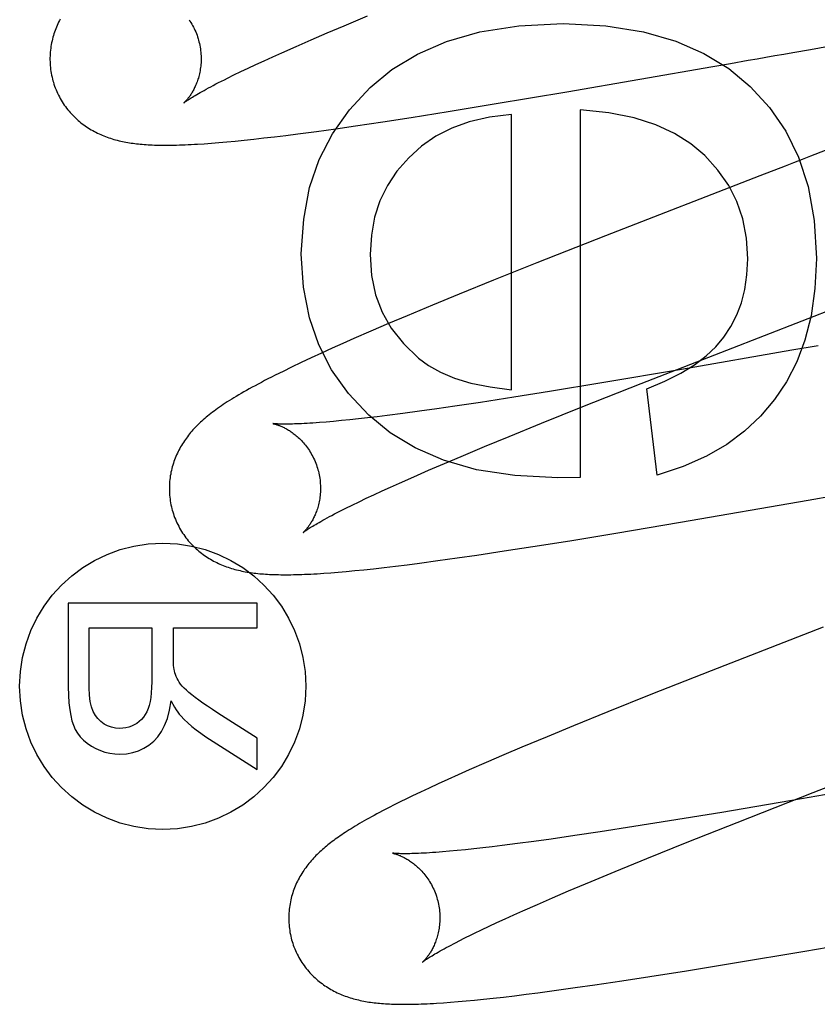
# Model space of a CAD drawing. Header units: inches. Extents: x 0 to 215, y 0 to 139.
# Tile 23 of 112: x 104.989 to 105.094, y 48.545 to 48.676. Entities that reach past the tile are written whole.
import ezdxf

# ---------------------------------------------------------------- set-up
doc = ezdxf.new("R2010")
doc.units = ezdxf.units.IN
doc.header["$LTSCALE"] = 11.804375
doc.header["$MEASUREMENT"] = 0
doc.linetypes.add('HIDDEN', pattern=[0.2, 0.1, -0.1])
doc.layers.add('DEFAULT_2', color=8, linetype='HIDDEN')

msp = doc.modelspace()

# ---------------------------------------------------------------- linework, layer by layer
at = {"layer": 'DEFAULT_2', "color": 8, "linetype": 'HIDDEN'}
for p, q in [((105.03186, 48.6747), (105.03498, 48.676)), ((105.02964, 48.67376), (105.03186, 48.6747)), ((105.02753, 48.67285), (105.02964, 48.67376)), ((105.02363, 48.67115), (105.02552, 48.67198)), ((105.02552, 48.67198), (105.02753, 48.67285)), ((105.09358, 48.67159), (105.09594, 48.67201)), ((105.0213, 48.67009), (105.02244, 48.67061)), ((105.02244, 48.67061), (105.02363, 48.67115)), ((105.09121, 48.67118), (105.09358, 48.67159)), ((105.01918, 48.66911), (105.02021, 48.66959)), ((105.02021, 48.66959), (105.0213, 48.67009)), ((105.06134, 48.66598), (105.08063, 48.66932)), ((105.08063, 48.66932), (105.08297, 48.66973)), ((105.08297, 48.66973), (105.08531, 48.67014)), ((105.01644, 48.66778), (105.01729, 48.6682)), ((105.01729, 48.6682), (105.01821, 48.66865)), ((105.01821, 48.66865), (105.01918, 48.66911)), ((105.05173, 48.66437), (105.06134, 48.66598)), ((105.04562, 48.66337), (105.05173, 48.66437)), ((105.04074, 48.66259), (105.04562, 48.66337)), ((105.05402, 48.62658), (105.05402, 48.66299)), ((105.06311, 48.6636), (105.06311, 48.61498)), ((105.03076, 48.6611), (105.03337, 48.66148)), ((105.03337, 48.66148), (105.03699, 48.66202)), ((105.03699, 48.66202), (105.04074, 48.66259)), ((105.02267, 48.66004), (105.02418, 48.66022)), ((105.02418, 48.66022), (105.02576, 48.66042)), ((105.02576, 48.66042), (105.02823, 48.66075)), ((105.02823, 48.66075), (105.03076, 48.6611)), ((105.01337, 48.65912), (105.01431, 48.65919)), ((105.01431, 48.65919), (105.0153, 48.65927)), ((105.0153, 48.65927), (105.01635, 48.65936)), ((105.01635, 48.65936), (105.01746, 48.65946)), ((105.01746, 48.65946), (105.01865, 48.65958)), ((105.01865, 48.65958), (105.01991, 48.65972)), ((105.01991, 48.65972), (105.02125, 48.65987)), ((105.02125, 48.65987), (105.02267, 48.66004)), ((105.08687, 48.65488), (105.06643, 48.64693)), ((105.06643, 48.64693), (105.05737, 48.64335)), ((105.05737, 48.64335), (105.05164, 48.64106)), ((105.05164, 48.64106), (105.04707, 48.63921)), ((105.04707, 48.63921), (105.04356, 48.63776)), ((105.04356, 48.63776), (105.04019, 48.63636)), ((105.04019, 48.63636), (105.03776, 48.63533)), ((105.03541, 48.63433), (105.03316, 48.63335)), ((105.03776, 48.63533), (105.03541, 48.63433)), ((105.03316, 48.63335), (105.03171, 48.63271)), ((105.03029, 48.63207), (105.02889, 48.63144)), ((105.03171, 48.63271), (105.03029, 48.63207)), ((105.07117, 48.62741), (105.08249, 48.63183)), ((105.0911, 48.63181), (105.07651, 48.62928)), ((105.09457, 48.63241), (105.0911, 48.63181)), ((105.02751, 48.6308), (105.02618, 48.63018)), ((105.02889, 48.63144), (105.02751, 48.6308)), ((105.02379, 48.62902), (105.02275, 48.62851)), ((105.02493, 48.62958), (105.02379, 48.62902)), ((105.02618, 48.63018), (105.02493, 48.62958)), ((105.07651, 48.62928), (105.06596, 48.62749)), ((105.05903, 48.62635), (105.05434, 48.62561)), ((105.06596, 48.62749), (105.05903, 48.62635)), ((105.06344, 48.62435), (105.07117, 48.62741)), ((105.0733, 48.61529), (105.07189, 48.62671)), ((105.05434, 48.62561), (105.0499, 48.62492)), ((105.04182, 48.62375), (105.03963, 48.62345)), ((105.04412, 48.62407), (105.04182, 48.62375)), ((105.04653, 48.62442), (105.04412, 48.62407)), ((105.0499, 48.62492), (105.04653, 48.62442)), ((105.05799, 48.62216), (105.06344, 48.62435)), ((105.03151, 48.6225), (105.03048, 48.6224)), ((105.03261, 48.62261), (105.03151, 48.6225)), ((105.03376, 48.62274), (105.03261, 48.62261)), ((105.03497, 48.62287), (105.03376, 48.62274)), ((105.03624, 48.62302), (105.03497, 48.62287)), ((105.03755, 48.62319), (105.03624, 48.62302)), ((105.03963, 48.62345), (105.03755, 48.62319)), ((105.02951, 48.62232), (105.0286, 48.62224)), ((105.03048, 48.6224), (105.02951, 48.62232)), ((105.05369, 48.62041), (105.05799, 48.62216)), ((105.05043, 48.61907), (105.05369, 48.62041)), ((105.04734, 48.61778), (105.05043, 48.61907)), ((105.04514, 48.61685), (105.04734, 48.61778)), ((105.04107, 48.61508), (105.04305, 48.61595)), ((105.04305, 48.61595), (105.04514, 48.61685)), ((105.0392, 48.61425), (105.04107, 48.61508)), ((105.06311, 48.61498), (105.06016, 48.61492)), ((105.03689, 48.61321), (105.03802, 48.61372)), ((105.03802, 48.61372), (105.0392, 48.61425)), ((105.03384, 48.61178), (105.0348, 48.61224)), ((105.0348, 48.61224), (105.03582, 48.61271)), ((105.03582, 48.61271), (105.03689, 48.61321)), ((105.09324, 48.61198), (105.09673, 48.61259)), ((105.03131, 48.61053), (105.0321, 48.61093)), ((105.0321, 48.61093), (105.03294, 48.61134)), ((105.03294, 48.61134), (105.03384, 48.61178)), ((105.07635, 48.60906), (105.09324, 48.61198)), ((105.06782, 48.60763), (105.07635, 48.60906)), ((105.06171, 48.60663), (105.06782, 48.60763)), ((105.05306, 48.60527), (105.05682, 48.60585)), ((105.05682, 48.60585), (105.06171, 48.60663)), ((105.04428, 48.604), (105.04682, 48.60435)), ((105.04682, 48.60435), (105.04944, 48.60473)), ((105.04944, 48.60473), (105.05306, 48.60527)), ((105.03448, 48.6028), (105.03577, 48.60293)), ((105.03577, 48.60293), (105.03717, 48.60309)), ((105.03717, 48.60309), (105.03866, 48.60327)), ((105.03866, 48.60327), (105.04022, 48.60346)), ((105.04022, 48.60346), (105.04183, 48.60367)), ((105.04183, 48.60367), (105.04428, 48.604)), ((105.02918, 48.60233), (105.03011, 48.6024)), ((105.03011, 48.6024), (105.0311, 48.60248)), ((105.0311, 48.60248), (105.03215, 48.60257)), ((105.03215, 48.60257), (105.03328, 48.60267)), ((105.03328, 48.60267), (105.03448, 48.6028)), ((105.02038, 48.59839), (104.99538, 48.59839)), ((104.99538, 48.59839), (104.99538, 48.58731)), ((105.02038, 48.59509), (105.02038, 48.59839)), ((104.99814, 48.59509), (105.00642, 48.59509)), ((104.99814, 48.58717), (104.99814, 48.59509)), ((105.00642, 48.59509), (105.00642, 48.58798)), ((105.00928, 48.59509), (105.02038, 48.59509)), ((105.00928, 48.59125), (105.00928, 48.59509)), ((105.09523, 48.59521), (105.08042, 48.58943)), ((105.08042, 48.58943), (105.07244, 48.58628)), ((105.07244, 48.58628), (105.06675, 48.58399)), ((105.02038, 48.58052), (105.01518, 48.58383)), ((105.06675, 48.58399), (105.06221, 48.58215)), ((105.06221, 48.58215), (105.05873, 48.58072)), ((105.01358, 48.58071), (105.02038, 48.57636)), ((105.02038, 48.57636), (105.02038, 48.58052)), ((105.05873, 48.58072), (105.05539, 48.57932)), ((105.05299, 48.57831), (105.05066, 48.5773)), ((105.05539, 48.57932), (105.05299, 48.57831)), ((105.05066, 48.5773), (105.0484, 48.57632)), ((105.04697, 48.57568), (105.0456, 48.57507)), ((105.0484, 48.57632), (105.04697, 48.57568)), ((105.04432, 48.57448), (105.04311, 48.57392)), ((105.0456, 48.57507), (105.04432, 48.57448)), ((105.10696, 48.57503), (105.09238, 48.5725)), ((105.04198, 48.57339), (105.04092, 48.57289)), ((105.04311, 48.57392), (105.04198, 48.57339)), ((105.08386, 48.56939), (105.09391, 48.57334)), ((105.03858, 48.57174), (105.03774, 48.57131)), ((105.04092, 48.57289), (105.03994, 48.57241)), ((105.09238, 48.5725), (105.08183, 48.57071)), ((105.03774, 48.57131), (105.03695, 48.5709)), ((105.08183, 48.57071), (105.07489, 48.56958)), ((105.07489, 48.56958), (105.0702, 48.56883)), ((105.07724, 48.56676), (105.08386, 48.56939)), ((105.06576, 48.56814), (105.06239, 48.56764)), ((105.0702, 48.56883), (105.06576, 48.56814)), ((105.05481, 48.56658), (105.05276, 48.56632)), ((105.05697, 48.56687), (105.05481, 48.56658)), ((105.05925, 48.56719), (105.05697, 48.56687)), ((105.06239, 48.56764), (105.05925, 48.56719)), ((105.07191, 48.56461), (105.07724, 48.56676)), ((105.04583, 48.56557), (105.04488, 48.56549)), ((105.04684, 48.56566), (105.04583, 48.56557)), ((105.04791, 48.56577), (105.04684, 48.56566)), ((105.04904, 48.56589), (105.04791, 48.56577)), ((105.05022, 48.56602), (105.04904, 48.56589)), ((105.05147, 48.56617), (105.05022, 48.56602)), ((105.05276, 48.56632), (105.05147, 48.56617)), ((105.06772, 48.5629), (105.07191, 48.56461)), ((105.06455, 48.56158), (105.06772, 48.5629)), ((105.06156, 48.56032), (105.06455, 48.56158)), ((105.05944, 48.55941), (105.06156, 48.56032)), ((105.05743, 48.55854), (105.05944, 48.55941)), ((105.05432, 48.55716), (105.05553, 48.5577)), ((105.05553, 48.5577), (105.05743, 48.55854)), ((105.05104, 48.55566), (105.05208, 48.55614)), ((105.05208, 48.55614), (105.05317, 48.55664)), ((105.05317, 48.55664), (105.05432, 48.55716)), ((105.04913, 48.55474), (105.05005, 48.55519)), ((105.05005, 48.55519), (105.05104, 48.55566)), ((105.09281, 48.55238), (105.11199, 48.5557)), ((105.04707, 48.55372), (105.04785, 48.55411)), ((105.08325, 48.55077), (105.09281, 48.55238)), ((105.07232, 48.54901), (105.07718, 48.54978)), ((105.07718, 48.54978), (105.08325, 48.55077)), ((105.06502, 48.54791), (105.06859, 48.54844)), ((105.06859, 48.54844), (105.07232, 48.54901)), ((105.05751, 48.54686), (105.05995, 48.54719)), ((105.05995, 48.54719), (105.06245, 48.54754)), ((105.06245, 48.54754), (105.06502, 48.54791)), ((105.04594, 48.54561), (105.04694, 48.54569)), ((105.04694, 48.54569), (105.048, 48.54578)), ((105.048, 48.54578), (105.04912, 48.54589)), ((105.04912, 48.54589), (105.05032, 48.54601)), ((105.05032, 48.54601), (105.0516, 48.54615)), ((105.0516, 48.54615), (105.05296, 48.5463)), ((105.05296, 48.5463), (105.0544, 48.54647)), ((105.0544, 48.54647), (105.05593, 48.54666)), ((105.05593, 48.54666), (105.05751, 48.54686)), ((105.045, 48.54554), (105.04594, 48.54561))]:
    msp.add_line(p, q, dxfattribs=at)
for points in [[(104.99433, 48.6756), (104.99422, 48.67539), (104.99411, 48.67518), (104.99401, 48.67497), (104.99391, 48.67475), (104.99382, 48.67453), (104.99373, 48.67432), (104.99365, 48.67409), (104.99357, 48.67387), (104.99349, 48.67364), (104.99342, 48.67341), (104.99335, 48.67318), (104.99329, 48.67294), (104.99323, 48.67271), (104.99318, 48.67247), (104.99313, 48.67222), (104.99309, 48.67198), (104.99306, 48.67173), (104.99303, 48.67148), (104.993, 48.67123), (104.99298, 48.67098), (104.99297, 48.67072), (104.99296, 48.67047), (104.99296, 48.67021), (104.99297, 48.66996), (104.99298, 48.6697), (104.99299, 48.66944), (104.99302, 48.66918), (104.99305, 48.66893), (104.99308, 48.66867), (104.99313, 48.66842), (104.99318, 48.66816), (104.99323, 48.66791), (104.99329, 48.66766), (104.99335, 48.66744)], [(105.01136, 48.67551), (105.01148, 48.67533), (105.0116, 48.67514), (105.01172, 48.67494), (105.01183, 48.67474), (105.01194, 48.67454), (105.01204, 48.67433), (105.01214, 48.67412), (105.01224, 48.6739), (105.01233, 48.67368), (105.01241, 48.67346), (105.01249, 48.67323), (105.01256, 48.673), (105.01262, 48.6728)], [(105.03531, 48.66653), (105.0382, 48.66892), (105.04158, 48.67094), (105.04542, 48.67262), (105.04984, 48.67389), (105.05499, 48.67469), (105.06084, 48.67502)], [(105.06084, 48.67502), (105.06649, 48.67469), (105.07148, 48.67392), (105.07576, 48.67268), (105.07947, 48.67103), (105.08276, 48.66904), (105.08558, 48.66667)], [(105.01262, 48.6728), (105.01267, 48.6726), (105.01273, 48.67237), (105.01278, 48.67213), (105.01282, 48.6719), (105.01286, 48.67166), (105.01289, 48.67143), (105.01291, 48.67119), (105.01293, 48.67096), (105.01294, 48.67073), (105.01295, 48.6705), (105.01295, 48.67027), (105.01295, 48.67005), (105.01294, 48.66982), (105.01292, 48.6696), (105.0129, 48.66938), (105.01288, 48.66917), (105.01285, 48.66896), (105.01281, 48.66876), (105.01277, 48.66856), (105.01273, 48.66836), (105.01269, 48.66817), (105.01264, 48.66798), (105.01259, 48.6678), (105.01253, 48.66763), (105.01248, 48.66746), (105.01242, 48.66729), (105.01236, 48.66713), (105.0123, 48.66698), (105.01223, 48.66683), (105.01217, 48.66669), (105.0121, 48.66655), (105.01204, 48.66641), (105.01197, 48.66628), (105.01191, 48.66616), (105.01184, 48.66604), (105.01177, 48.66592), (105.01171, 48.66581), (105.01164, 48.66571), (105.01158, 48.66561), (105.01151, 48.66551), (105.01145, 48.66542), (105.01139, 48.66533), (105.01132, 48.66524), (105.01126, 48.66516), (105.0112, 48.66509), (105.01115, 48.66502), (105.01109, 48.66495), (105.01104, 48.66489), (105.01098, 48.66483), (105.01094, 48.66477), (105.01089, 48.66473), (105.01085, 48.66468), (105.01081, 48.66464), (105.01078, 48.66461), (105.01075, 48.66458), (105.01072, 48.66455), (105.0107, 48.66453), (105.01068, 48.66452), (105.01067, 48.66451), (105.01067, 48.66451)], [(105.08531, 48.67014), (105.08649, 48.67035), (105.08767, 48.67056), (105.08885, 48.67076), (105.09003, 48.67097), (105.09121, 48.67118)], [(104.99335, 48.66744), (104.99341, 48.66723), (104.99349, 48.66698), (104.99357, 48.66674), (104.99366, 48.66649), (104.99376, 48.66625), (104.99386, 48.66601), (104.99397, 48.66578), (104.99408, 48.66555), (104.9942, 48.66532), (104.99432, 48.66509), (104.99445, 48.66487), (104.99458, 48.66465), (104.99472, 48.66443), (104.99486, 48.66422), (104.99501, 48.66402), (104.99516, 48.66381), (104.99532, 48.66361), (104.99548, 48.66342), (104.99564, 48.66323), (104.9958, 48.66305), (104.99597, 48.66287), (104.99615, 48.66269), (104.99632, 48.66252), (104.9965, 48.66236), (104.99668, 48.6622), (104.99686, 48.66204), (104.99705, 48.66189), (104.99724, 48.66175), (104.99743, 48.66161), (104.99762, 48.66147), (104.99781, 48.66133), (104.99801, 48.6612), (104.99821, 48.66108), (104.99842, 48.66096), (104.99862, 48.66084), (104.99883, 48.66073), (104.99904, 48.66062), (104.99924, 48.66052), (104.99945, 48.66042), (104.99967, 48.66032), (104.99988, 48.66023), (105.00009, 48.66014), (105.00031, 48.66006), (105.00053, 48.65998), (105.00075, 48.6599), (105.00097, 48.65983), (105.00119, 48.65976), (105.00142, 48.65969), (105.00164, 48.65963), (105.00187, 48.65957), (105.0021, 48.65951), (105.00232, 48.65946), (105.00255, 48.65941), (105.00278, 48.65936), (105.00301, 48.65932), (105.00324, 48.65928), (105.00348, 48.65924), (105.00371, 48.6592), (105.00395, 48.65917), (105.00418, 48.65914), (105.00442, 48.65911), (105.00467, 48.65908), (105.00491, 48.65906), (105.00517, 48.65904), (105.00542, 48.65902), (105.00568, 48.659), (105.00595, 48.65898), (105.00622, 48.65897), (105.0065, 48.65895), (105.00679, 48.65894), (105.00708, 48.65893), (105.00739, 48.65893), (105.00769, 48.65892), (105.00801, 48.65892), (105.00833, 48.65892), (105.00867, 48.65892), (105.00901, 48.65892), (105.00936, 48.65893), (105.00971, 48.65894), (105.01008, 48.65895), (105.01046, 48.65896), (105.01084, 48.65898), (105.01124, 48.65899), (105.01164, 48.65901), (105.01206, 48.65904), (105.01249, 48.65906), (105.01337, 48.65912)], [(105.01067, 48.66451), (105.01067, 48.66451), (105.01068, 48.66451), (105.01069, 48.66453), (105.01072, 48.66455), (105.01075, 48.66457), (105.01079, 48.6646), (105.01084, 48.66464), (105.0109, 48.66468), (105.01097, 48.66473), (105.01106, 48.66479), (105.01115, 48.66485), (105.01125, 48.66492), (105.01137, 48.665), (105.0115, 48.66509), (105.01165, 48.66518), (105.01181, 48.66528), (105.01198, 48.66538), (105.01217, 48.6655), (105.01238, 48.66562), (105.0126, 48.66575), (105.01283, 48.66588), (105.01308, 48.66602), (105.01335, 48.66617), (105.01363, 48.66633), (105.01393, 48.66649), (105.01424, 48.66665), (105.01457, 48.66683), (105.01491, 48.66701), (105.01527, 48.66719)], [(105.01527, 48.66719), (105.01603, 48.66758), (105.01644, 48.66778)], [(105.08558, 48.66667), (105.08815, 48.66389), (105.09028, 48.66076), (105.09199, 48.65733), (105.09324, 48.65345), (105.09403, 48.64898), (105.09436, 48.64396)], [(105.02621, 48.64457), (105.02652, 48.64916), (105.02731, 48.65333), (105.02857, 48.65704), (105.03032, 48.66042), (105.03256, 48.6636), (105.03531, 48.66653)], [(105.05402, 48.66299), (105.05108, 48.66262), (105.04843, 48.66202), (105.0461, 48.66117), (105.04401, 48.66009), (105.04211, 48.65879), (105.04041, 48.65726)], [(105.07958, 48.65754), (105.07774, 48.65911), (105.07557, 48.66046), (105.07309, 48.66163), (105.07023, 48.66255), (105.06689, 48.66321), (105.06311, 48.6636)], [(105.10476, 48.6618), (105.09355, 48.65746), (105.09244, 48.65703), (105.09132, 48.6566), (105.09021, 48.65616), (105.08687, 48.65488)], [(105.04041, 48.65726), (105.03886, 48.65548), (105.03759, 48.65358), (105.03661, 48.65158), (105.0359, 48.64942), (105.03547, 48.64703), (105.0353, 48.64445)], [(105.08527, 48.6439), (105.08509, 48.64664), (105.0846, 48.64918), (105.08383, 48.65146), (105.08274, 48.65359), (105.08132, 48.65562), (105.07958, 48.65754)], [(105.03513, 48.62322), (105.03243, 48.62611), (105.03022, 48.62921), (105.02851, 48.63251), (105.02728, 48.63611), (105.02651, 48.64014), (105.02621, 48.64457)], [(105.0353, 48.64445), (105.0355, 48.64168), (105.03603, 48.63913), (105.03689, 48.63685), (105.0381, 48.63473), (105.03971, 48.63269), (105.0417, 48.63078)], [(105.08208, 48.63352), (105.08303, 48.63494), (105.08381, 48.63647), (105.08443, 48.63809), (105.08488, 48.63985), (105.08516, 48.64179), (105.08527, 48.6439)], [(105.08249, 48.63183), (105.09771, 48.63773), (105.09883, 48.63816), (105.09994, 48.63859), (105.10105, 48.63902), (105.11227, 48.64336)], [(105.09436, 48.64396), (105.09415, 48.63996), (105.09364, 48.63635), (105.09283, 48.63315), (105.09174, 48.63027), (105.0904, 48.62765), (105.08882, 48.62531)], [(105.07189, 48.62671), (105.07431, 48.62771), (105.07643, 48.62877), (105.07823, 48.62989), (105.07977, 48.63106), (105.08105, 48.63227), (105.08208, 48.63352)], [(105.0417, 48.63078), (105.04302, 48.62979), (105.04462, 48.62892), (105.04648, 48.62813), (105.04865, 48.62747), (105.05117, 48.62696), (105.05402, 48.62658)], [(105.02275, 48.62851), (105.02227, 48.62826), (105.0218, 48.62802), (105.02135, 48.62779), (105.02092, 48.62756), (105.0205, 48.62734), (105.02009, 48.62712), (105.0197, 48.62691), (105.01933, 48.6267), (105.01896, 48.6265), (105.01861, 48.6263), (105.01826, 48.6261), (105.01793, 48.62591), (105.01761, 48.62571), (105.0173, 48.62553), (105.017, 48.62534), (105.01671, 48.62516), (105.01642, 48.62498), (105.01615, 48.6248), (105.01589, 48.62462), (105.01563, 48.62445), (105.01538, 48.62428), (105.01514, 48.62411), (105.0149, 48.62394), (105.01467, 48.62377), (105.01445, 48.62361), (105.01424, 48.62344), (105.01403, 48.62328), (105.01382, 48.62311), (105.01362, 48.62295), (105.01343, 48.62278), (105.01324, 48.62262), (105.01305, 48.62245), (105.01287, 48.62229), (105.0127, 48.62212), (105.01253, 48.62196), (105.01236, 48.62179), (105.0122, 48.62162), (105.01204, 48.62145), (105.01188, 48.62128), (105.01173, 48.6211), (105.01157, 48.62093), (105.01143, 48.62075), (105.01128, 48.62057), (105.01114, 48.62038), (105.011, 48.6202), (105.01087, 48.62001), (105.01074, 48.61982), (105.01061, 48.61963), (105.01048, 48.61943), (105.01036, 48.61923), (105.01024, 48.61903), (105.01013, 48.61882), (105.01002, 48.61862), (105.00991, 48.61841), (105.00981, 48.61819), (105.00971, 48.61798), (105.00962, 48.61776), (105.00953, 48.61754), (105.00944, 48.61732), (105.00936, 48.61709), (105.00928, 48.61686), (105.00921, 48.61663), (105.00914, 48.6164), (105.00908, 48.61616), (105.00902, 48.61592), (105.00897, 48.61568), (105.00893, 48.61544), (105.00888, 48.61519), (105.00885, 48.61495), (105.00882, 48.6147), (105.00879, 48.61445), (105.00877, 48.61419), (105.00876, 48.61394), (105.00875, 48.61368), (105.00875, 48.61343), (105.00876, 48.61317), (105.00877, 48.61291), (105.00878, 48.61266), (105.00881, 48.6124), (105.00884, 48.61214), (105.00887, 48.61188), (105.00892, 48.61163), (105.00897, 48.61137), (105.00902, 48.61112), (105.00908, 48.61086), (105.00914, 48.61065)], [(105.08882, 48.62531), (105.08696, 48.6231), (105.08484, 48.62112), (105.08248, 48.61935), (105.07981, 48.61779), (105.07674, 48.61643), (105.0733, 48.61529)], [(105.06016, 48.61492), (105.05443, 48.61525), (105.04937, 48.61602), (105.04503, 48.61726), (105.04128, 48.61891), (105.03796, 48.62088), (105.03513, 48.62322)], [(105.0286, 48.62224), (105.02774, 48.62218), (105.02734, 48.62216), (105.02696, 48.62213), (105.02659, 48.62211), (105.02624, 48.62209), (105.02591, 48.62208), (105.02561, 48.62207), (105.02532, 48.62206), (105.02504, 48.62205), (105.02479, 48.62204), (105.02455, 48.62204), (105.02433, 48.62204), (105.02413, 48.62204), (105.02394, 48.62204), (105.02376, 48.62204), (105.0236, 48.62204), (105.02344, 48.62205), (105.02331, 48.62205), (105.02318, 48.62205), (105.02306, 48.62206), (105.02296, 48.62207), (105.02286, 48.62207), (105.02278, 48.62208), (105.02271, 48.62208), (105.02264, 48.62209), (105.02259, 48.62209), (105.02254, 48.6221), (105.02251, 48.6221), (105.02248, 48.62211), (105.02246, 48.62211), (105.02246, 48.62211)], [(105.02246, 48.62211), (105.02246, 48.62211), (105.02246, 48.62211), (105.02248, 48.62211), (105.0225, 48.6221), (105.02253, 48.6221), (105.02257, 48.62209), (105.02261, 48.62208), (105.02266, 48.62207), (105.02271, 48.62205), (105.02277, 48.62204), (105.02284, 48.62202), (105.0229, 48.622), (105.02298, 48.62197), (105.02306, 48.62195), (105.02314, 48.62192), (105.02323, 48.62188), (105.02332, 48.62185), (105.02341, 48.62181), (105.02351, 48.62177), (105.02361, 48.62173), (105.02371, 48.62168), (105.02382, 48.62163), (105.02392, 48.62158), (105.02403, 48.62152), (105.02415, 48.62146), (105.02426, 48.6214), (105.02438, 48.62133), (105.0245, 48.62126), (105.02463, 48.62118), (105.02475, 48.6211), (105.02488, 48.62101), (105.02501, 48.62092), (105.02514, 48.62082), (105.02527, 48.62072), (105.0254, 48.62062), (105.02554, 48.62051), (105.02567, 48.62039), (105.02581, 48.62027), (105.02595, 48.62014), (105.02608, 48.62001), (105.02622, 48.61987), (105.02636, 48.61972), (105.02649, 48.61957), (105.02663, 48.61941), (105.02676, 48.61925), (105.02689, 48.61908), (105.02702, 48.6189), (105.02715, 48.61872), (105.02727, 48.61854), (105.02739, 48.61835), (105.02751, 48.61815), (105.02762, 48.61795), (105.02773, 48.61775), (105.02783, 48.61754), (105.02793, 48.61733), (105.02803, 48.61711), (105.02812, 48.61689), (105.0282, 48.61667), (105.02828, 48.61644), (105.02835, 48.61621), (105.02841, 48.61601)], [(105.02841, 48.61601), (105.02846, 48.61581), (105.02852, 48.61558), (105.02857, 48.61535), (105.02861, 48.61511), (105.02865, 48.61488), (105.02868, 48.61464), (105.0287, 48.61441), (105.02872, 48.61418), (105.02874, 48.61394), (105.02874, 48.61371), (105.02874, 48.61349), (105.02874, 48.61326), (105.02873, 48.61304), (105.02871, 48.61282), (105.02869, 48.6126), (105.02867, 48.61239), (105.02864, 48.61218), (105.0286, 48.61198), (105.02857, 48.61178), (105.02853, 48.61158), (105.02848, 48.61139), (105.02843, 48.6112), (105.02838, 48.61102), (105.02833, 48.61085), (105.02827, 48.61068), (105.02821, 48.61051), (105.02815, 48.61035), (105.02809, 48.6102), (105.02803, 48.61005), (105.02797, 48.60991), (105.0279, 48.60977), (105.02784, 48.60964), (105.02777, 48.60951), (105.02771, 48.60938), (105.02764, 48.60926), (105.02757, 48.60915), (105.02751, 48.60904), (105.02744, 48.60893), (105.02738, 48.60883), (105.02731, 48.60873), (105.02725, 48.60864), (105.02718, 48.60855), (105.02712, 48.60846), (105.02706, 48.60838), (105.027, 48.60831), (105.02694, 48.60824), (105.02689, 48.60817), (105.02684, 48.6081), (105.02678, 48.60805), (105.02674, 48.60799), (105.02669, 48.60794), (105.02665, 48.6079), (105.02661, 48.60786), (105.02657, 48.60782), (105.02654, 48.60779), (105.02651, 48.60777), (105.02649, 48.60775), (105.02648, 48.60773), (105.02646, 48.60772), (105.02646, 48.60772)], [(105.00914, 48.61065), (105.0092, 48.61044), (105.00928, 48.61019), (105.00936, 48.60995), (105.00945, 48.6097), (105.00955, 48.60946), (105.00965, 48.60922), (105.00976, 48.60899), (105.00987, 48.60876), (105.00999, 48.60853), (105.01011, 48.6083), (105.01024, 48.60808), (105.01037, 48.60786), (105.01051, 48.60764), (105.01065, 48.60743), (105.0108, 48.60723), (105.01095, 48.60703), (105.0111, 48.60683), (105.01126, 48.60663), (105.01143, 48.60645), (105.01159, 48.60626), (105.01176, 48.60608), (105.01193, 48.60591), (105.01211, 48.60574), (105.01229, 48.60557), (105.01247, 48.60541), (105.01265, 48.60526), (105.01283, 48.60511), (105.01302, 48.60496), (105.01321, 48.60482), (105.0134, 48.60468), (105.0136, 48.60455), (105.0138, 48.60442), (105.014, 48.60429), (105.0142, 48.60417), (105.0144, 48.60405), (105.01461, 48.60394), (105.01482, 48.60383), (105.01503, 48.60373), (105.01524, 48.60363), (105.01545, 48.60353), (105.01566, 48.60344), (105.01587, 48.60335), (105.01609, 48.60327), (105.01631, 48.60319), (105.01653, 48.60311), (105.01675, 48.60304), (105.01697, 48.60297), (105.0172, 48.6029), (105.01742, 48.60284), (105.01765, 48.60278), (105.01788, 48.60272), (105.0181, 48.60267), (105.01833, 48.60262), (105.01856, 48.60257), (105.01879, 48.60253), (105.01903, 48.60249), (105.01926, 48.60245), (105.0195, 48.60241), (105.01973, 48.60238), (105.01997, 48.60235), (105.02021, 48.60232), (105.02046, 48.60229), (105.02071, 48.60227), (105.02096, 48.60225), (105.02122, 48.60223), (105.02148, 48.60221), (105.02175, 48.60219), (105.02202, 48.60218), (105.0223, 48.60216), (105.02259, 48.60215), (105.02288, 48.60214), (105.02319, 48.60214), (105.0235, 48.60213), (105.02381, 48.60213), (105.02414, 48.60213), (105.02447, 48.60213), (105.02481, 48.60213), (105.02516, 48.60214), (105.02552, 48.60215), (105.02588, 48.60216), (105.02626, 48.60217), (105.02665, 48.60219), (105.02704, 48.6022), (105.02745, 48.60222), (105.02786, 48.60225), (105.02829, 48.60227), (105.02918, 48.60233)], [(105.02646, 48.60772), (105.02647, 48.60772), (105.02648, 48.60773), (105.0265, 48.60775), (105.02653, 48.60777), (105.02657, 48.6078), (105.02662, 48.60784), (105.02668, 48.60788), (105.02675, 48.60793), (105.02682, 48.60798), (105.02692, 48.60805), (105.02702, 48.60812), (105.02713, 48.60819), (105.02726, 48.60827), (105.0274, 48.60836), (105.02756, 48.60846), (105.02772, 48.60856), (105.02791, 48.60867), (105.02811, 48.60879), (105.02832, 48.60892), (105.02855, 48.60905), (105.0288, 48.60919), (105.02906, 48.60934), (105.02934, 48.60949), (105.02963, 48.60965), (105.02993, 48.60981), (105.03025, 48.60998), (105.03059, 48.61016), (105.03095, 48.61034), (105.03131, 48.61053)], [(105.00942, 48.58941), (105.00938, 48.58961), (105.00935, 48.58985), (105.00932, 48.59013), (105.0093, 48.59046), (105.00929, 48.59083), (105.00928, 48.59125)], [(105.01007, 48.58791), (105.00992, 48.58817), (105.00978, 48.58842), (105.00966, 48.58867), (105.00956, 48.58892), (105.00948, 48.58917), (105.00942, 48.58941)], [(104.99538, 48.58731), (104.99541, 48.58619), (104.99547, 48.58518), (104.99557, 48.58429), (104.9957, 48.5835), (104.99587, 48.58281), (104.99606, 48.58223)], [(105.00642, 48.58798), (105.0064, 48.58722), (105.00636, 48.58653), (105.00629, 48.5859), (105.0062, 48.58535), (105.00609, 48.58486), (105.00596, 48.58443)], [(105.01174, 48.58623), (105.01135, 48.58655), (105.01101, 48.58685), (105.01071, 48.58714), (105.01045, 48.58741), (105.01024, 48.58767), (105.01007, 48.58791)], [(104.99929, 48.58312), (104.99897, 48.58354), (104.99869, 48.58406), (104.99847, 48.58467), (104.99829, 48.58539), (104.99819, 48.58622), (104.99814, 48.58717)], [(105.01518, 48.58383), (105.01446, 48.5843), (105.0138, 48.58474), (105.0132, 48.58515), (105.01266, 48.58554), (105.01217, 48.5859), (105.01174, 48.58623)], [(105.09391, 48.57334), (105.11329, 48.58086), (105.1144, 48.58129), (105.11551, 48.58171), (105.11663, 48.58215), (105.12671, 48.58605)], [(105.00669, 48.58013), (105.00722, 48.5807), (105.0077, 48.58139), (105.00813, 48.58219), (105.00849, 48.58313), (105.00878, 48.58422), (105.00901, 48.58545)], [(105.00901, 48.58545), (105.00923, 48.58502), (105.00944, 48.58463), (105.00965, 48.58428), (105.00986, 48.58397), (105.01006, 48.5837), (105.01026, 48.58346)], [(105.00596, 48.58443), (105.00578, 48.58401), (105.00557, 48.58363), (105.00534, 48.58329), (105.00507, 48.58299), (105.00478, 48.58272), (105.00445, 48.58248)], [(105.01026, 48.58346), (105.0107, 48.583), (105.01118, 48.58254), (105.01171, 48.58208), (105.01228, 48.58163), (105.01291, 48.58117), (105.01358, 48.58071)], [(104.99606, 48.58223), (104.99631, 48.58168), (104.99661, 48.58117), (104.99696, 48.5807), (104.99738, 48.58026), (104.99788, 48.57984), (104.99844, 48.57946)], [(105.0022, 48.58182), (105.00162, 48.58186), (105.00108, 48.58197), (105.00059, 48.58215), (105.00014, 48.58239), (104.9997, 48.58272), (104.99929, 48.58312)], [(105.00445, 48.58248), (105.0041, 48.58228), (105.00375, 48.58211), (105.00338, 48.58199), (105.00301, 48.58189), (105.00261, 48.58184), (105.0022, 48.58182)], [(104.99844, 48.57946), (104.99903, 48.57914), (104.99963, 48.57888), (105.00024, 48.57867), (105.00087, 48.57853), (105.00152, 48.57844), (105.0022, 48.57841)], [(105.0022, 48.57841), (105.0031, 48.57846), (105.00393, 48.57861), (105.00469, 48.57885), (105.00539, 48.57918), (105.00606, 48.57961), (105.00669, 48.58013)], [(105.03994, 48.57241), (105.03947, 48.57218), (105.03858, 48.57174)], [(105.03695, 48.5709), (105.03657, 48.5707), (105.03621, 48.57051), (105.03585, 48.57031), (105.0355, 48.57012), (105.03517, 48.56994), (105.03484, 48.56976), (105.03452, 48.56958), (105.03421, 48.5694), (105.03391, 48.56922), (105.03362, 48.56905), (105.03333, 48.56888), (105.03306, 48.56871), (105.03279, 48.56855), (105.03253, 48.56839), (105.03227, 48.56822), (105.03203, 48.56806), (105.03179, 48.56791), (105.03155, 48.56775), (105.03133, 48.5676), (105.03111, 48.56745), (105.0309, 48.5673), (105.03069, 48.56715), (105.03049, 48.567), (105.03029, 48.56685), (105.03009, 48.5667), (105.0299, 48.56655), (105.02972, 48.56641), (105.02953, 48.56626), (105.02935, 48.5661), (105.02917, 48.56595), (105.029, 48.5658), (105.02882, 48.56564), (105.02865, 48.56548), (105.02848, 48.56532), (105.02831, 48.56516), (105.02815, 48.56499), (105.02799, 48.56483), (105.02783, 48.56466), (105.02767, 48.56448), (105.02751, 48.56431), (105.02736, 48.56413), (105.02721, 48.56395), (105.02707, 48.56377), (105.02693, 48.56359), (105.02679, 48.5634), (105.02665, 48.56321), (105.02652, 48.56302), (105.02639, 48.56283), (105.02627, 48.56263), (105.02615, 48.56243), (105.02603, 48.56223), (105.02591, 48.56202), (105.0258, 48.56181), (105.0257, 48.5616), (105.02559, 48.56139), (105.0255, 48.56117), (105.0254, 48.56096), (105.02531, 48.56074), (105.02523, 48.56052), (105.02515, 48.56029), (105.02507, 48.56006), (105.025, 48.55983), (105.02493, 48.5596), (105.02487, 48.55937), (105.02481, 48.55913), (105.02476, 48.55889), (105.02472, 48.55864), (105.02467, 48.5584), (105.02464, 48.55815), (105.02461, 48.5579), (105.02458, 48.55765), (105.02456, 48.5574), (105.02455, 48.55714), (105.02454, 48.55689), (105.02454, 48.55663), (105.02455, 48.55637), (105.02456, 48.55612), (105.02458, 48.55586), (105.0246, 48.5556), (105.02463, 48.55535), (105.02467, 48.55509), (105.02471, 48.55483), (105.02476, 48.55458), (105.02481, 48.55433), (105.02487, 48.55407), (105.02493, 48.55386)], [(105.04488, 48.56549), (105.04399, 48.56542), (105.04357, 48.56539), (105.04317, 48.56537), (105.04278, 48.56534), (105.04241, 48.56532), (105.04206, 48.5653), (105.04172, 48.56529), (105.0414, 48.56528), (105.0411, 48.56527), (105.04082, 48.56526), (105.04056, 48.56525), (105.04031, 48.56525), (105.04008, 48.56525), (105.03987, 48.56525), (105.03967, 48.56525), (105.03949, 48.56525), (105.03932, 48.56525), (105.03917, 48.56526), (105.03903, 48.56526), (105.03891, 48.56527), (105.03879, 48.56527), (105.03869, 48.56528), (105.0386, 48.56528), (105.03852, 48.56529), (105.03845, 48.5653), (105.03839, 48.5653), (105.03834, 48.56531), (105.03831, 48.56531), (105.03828, 48.56532), (105.03826, 48.56532), (105.03825, 48.56532)], [(105.03825, 48.56532), (105.03825, 48.56532), (105.03827, 48.56532), (105.03829, 48.56531), (105.03832, 48.56531), (105.03835, 48.5653), (105.03839, 48.56529), (105.03844, 48.56528), (105.0385, 48.56526), (105.03855, 48.56525), (105.03862, 48.56523), (105.03869, 48.56521), (105.03876, 48.56518), (105.03884, 48.56516), (105.03892, 48.56513), (105.03901, 48.5651), (105.0391, 48.56506), (105.03919, 48.56503), (105.03929, 48.56499), (105.03939, 48.56494), (105.03949, 48.5649), (105.0396, 48.56485), (105.03971, 48.56479), (105.03982, 48.56474), (105.03993, 48.56468), (105.04005, 48.56461), (105.04016, 48.56454), (105.04028, 48.56447), (105.04041, 48.56439), (105.04053, 48.56431), (105.04066, 48.56423), (105.04079, 48.56414), (105.04092, 48.56404), (105.04105, 48.56394), (105.04119, 48.56383), (105.04132, 48.56372), (105.04146, 48.56361), (105.04159, 48.56348), (105.04173, 48.56336), (105.04187, 48.56322), (105.042, 48.56308), (105.04214, 48.56294), (105.04228, 48.56278), (105.04241, 48.56263), (105.04255, 48.56246), (105.04268, 48.56229), (105.04281, 48.56212), (105.04293, 48.56194), (105.04306, 48.56175), (105.04318, 48.56156), (105.0433, 48.56137), (105.04341, 48.56117), (105.04352, 48.56096), (105.04362, 48.56075), (105.04372, 48.56054), (105.04382, 48.56032), (105.04391, 48.5601), (105.04399, 48.55988), (105.04407, 48.55965), (105.04414, 48.55942), (105.0442, 48.55922)], [(105.0442, 48.55922), (105.04425, 48.55902), (105.04431, 48.55879), (105.04436, 48.55856), (105.0444, 48.55832), (105.04444, 48.55809), (105.04447, 48.55785), (105.04449, 48.55762), (105.04451, 48.55739), (105.04453, 48.55716), (105.04453, 48.55693), (105.04453, 48.5567), (105.04453, 48.55648), (105.04452, 48.55625), (105.0445, 48.55603), (105.04448, 48.55582), (105.04446, 48.5556), (105.04443, 48.5554), (105.0444, 48.55519), (105.04436, 48.55499), (105.04432, 48.55479), (105.04427, 48.5546), (105.04422, 48.55442), (105.04417, 48.55424), (105.04412, 48.55406), (105.04406, 48.5539), (105.04401, 48.55373), (105.04395, 48.55357), (105.04389, 48.55342), (105.04382, 48.55327), (105.04376, 48.55312), (105.0437, 48.55298), (105.04363, 48.55285), (105.04356, 48.55272), (105.0435, 48.55259), (105.04343, 48.55247), (105.04337, 48.55236), (105.0433, 48.55225), (105.04324, 48.55214), (105.04317, 48.55204), (105.04311, 48.55194), (105.04304, 48.55185), (105.04298, 48.55176), (105.04292, 48.55168), (105.04286, 48.5516), (105.0428, 48.55152), (105.04274, 48.55145), (105.04268, 48.55138), (105.04263, 48.55132), (105.04258, 48.55126), (105.04253, 48.5512), (105.04248, 48.55115), (105.04244, 48.55111), (105.0424, 48.55107), (105.04237, 48.55103), (105.04233, 48.551), (105.04231, 48.55098), (105.04228, 48.55096), (105.04227, 48.55094), (105.04226, 48.55093), (105.04225, 48.55093)], [(105.04785, 48.55411), (105.04868, 48.55453), (105.04913, 48.55474)], [(105.02493, 48.55386), (105.02499, 48.55365), (105.02507, 48.55341), (105.02515, 48.55316), (105.02524, 48.55292), (105.02533, 48.55268), (105.02543, 48.55245), (105.02554, 48.55221), (105.02565, 48.55198), (105.02577, 48.55176), (105.02589, 48.55153), (105.02602, 48.55131), (105.02615, 48.55109), (105.02628, 48.55088), (105.02642, 48.55067), (105.02657, 48.55047), (105.02672, 48.55026), (105.02687, 48.55007), (105.02703, 48.54988), (105.02719, 48.54969), (105.02735, 48.54951), (105.02752, 48.54933), (105.02769, 48.54915), (105.02786, 48.54898), (105.02804, 48.54882), (105.02821, 48.54866), (105.02839, 48.5485), (105.02858, 48.54835), (105.02876, 48.54821), (105.02895, 48.54807), (105.02914, 48.54793), (105.02933, 48.5478), (105.02953, 48.54767), (105.02972, 48.54754), (105.02992, 48.54742), (105.03013, 48.5473), (105.03033, 48.54719), (105.03053, 48.54708), (105.03074, 48.54697), (105.03095, 48.54687), (105.03116, 48.54678), (105.03137, 48.54669), (105.03158, 48.5466), (105.03179, 48.54651), (105.032, 48.54643), (105.03222, 48.54635), (105.03244, 48.54628), (105.03266, 48.54621), (105.03288, 48.54614), (105.03311, 48.54608), (105.03333, 48.54602), (105.03355, 48.54596), (105.03378, 48.54591), (105.034, 48.54585), (105.03423, 48.54581), (105.03446, 48.54576), (105.03469, 48.54572), (105.03492, 48.54568), (105.03515, 48.54564), (105.03538, 48.54561), (105.03561, 48.54558), (105.03585, 48.54555), (105.03609, 48.54552), (105.03633, 48.54549), (105.03657, 48.54547), (105.03682, 48.54545), (105.03708, 48.54543), (105.03734, 48.54541), (105.0376, 48.5454), (105.03787, 48.54538), (105.03815, 48.54537), (105.03843, 48.54536), (105.03873, 48.54535), (105.03903, 48.54534), (105.03933, 48.54534), (105.03965, 48.54534), (105.03997, 48.54534), (105.0403, 48.54534), (105.04064, 48.54534), (105.04098, 48.54535), (105.04134, 48.54536), (105.0417, 48.54537), (105.04208, 48.54538), (105.04246, 48.5454), (105.04286, 48.54541), (105.04327, 48.54543), (105.04368, 48.54546), (105.04411, 48.54548), (105.045, 48.54554)], [(105.04225, 48.55092), (105.04226, 48.55093), (105.04227, 48.55094), (105.04229, 48.55096), (105.04232, 48.55098), (105.04236, 48.55101), (105.04241, 48.55104), (105.04246, 48.55109), (105.04253, 48.55113), (105.04261, 48.55119), (105.0427, 48.55125), (105.0428, 48.55132), (105.04291, 48.55139), (105.04304, 48.55147), (105.04318, 48.55156), (105.04333, 48.55166), (105.0435, 48.55176), (105.04368, 48.55187), (105.04388, 48.55199), (105.0441, 48.55212), (105.04432, 48.55225), (105.04457, 48.55239), (105.04483, 48.55253), (105.0451, 48.55268), (105.04539, 48.55284), (105.04569, 48.553), (105.04601, 48.55317), (105.04635, 48.55335), (105.0467, 48.55353), (105.04707, 48.55372)]]:
    msp.add_lwpolyline(points, dxfattribs=at)
msp.add_circle((105.00788, 48.58738), 0.01893, dxfattribs=at)

doc.saveas('drawing.dxf')
